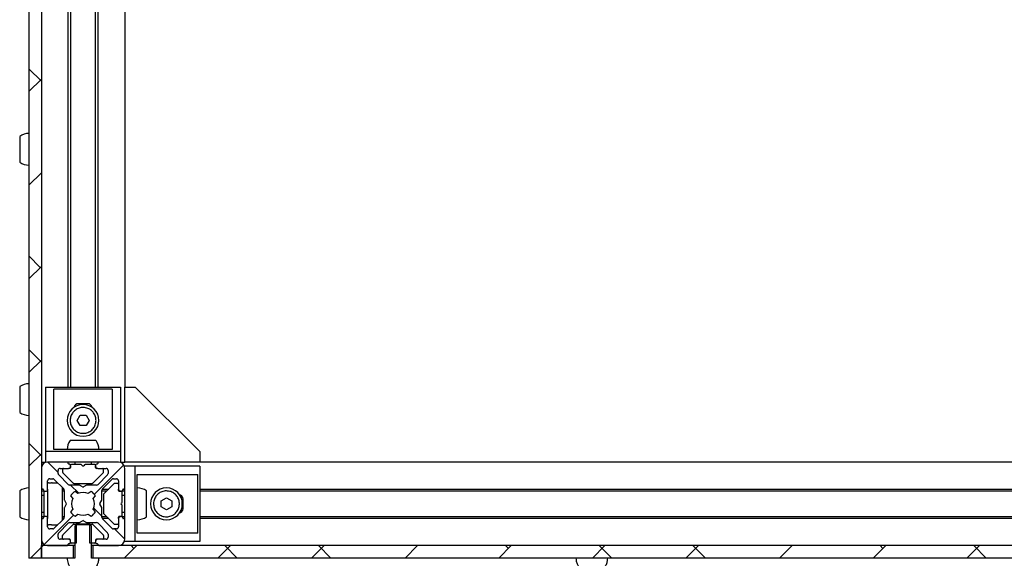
# Model space of a CAD drawing. Header units: millimetres. Extents: x 5 to 595, y 5 to 415.
# Tile 17 of 68: x 134 to 181, y 31 to 57. Entities that reach past the tile are written whole.
import ezdxf

# ---------------------------------------------------------------- set-up
doc = ezdxf.new("R2010")
doc.units = ezdxf.units.MM
doc.layers.add('TRAIT-FINS', color=9, linetype='Continuous')
doc.layers.add('TRAIT-FORT', color=4, linetype='Continuous', lineweight=25)
pattern_1 = [(45, (0, 0), (-13.4704, 13.4704), []), (45, (4.49, 2e-323), (-13.4704, 13.4704), []), (45, (8.98, 4e-323), (-13.4704, 13.4704), []), (45, (13.47, 6e-323), (-13.4704, 13.4704), [])]

msp = doc.modelspace()

# ---------------------------------------------------------------- hatches: boundary and pattern name
at = {"layer": 'TRAIT-FINS'}
h = msp.add_hatch(dxfattribs=at)
h.set_pattern_fill('ANSI38', color=9, angle=3e-322, style=0)
h.paths.add_polyline_path([(134.7576, 30.9696), (134.7576, 82.1696), (134.1576, 82.1696), (134.1576, 30.9696)], flags=0)
h = msp.add_hatch(dxfattribs=at)
h.set_pattern_fill('ANSI38', color=9, angle=3e-322, style=0)
edge = h.paths.add_edge_path(flags=0)
edge.add_arc((138.6976, 34.2396), 0.04, 90, 180, ccw=False)
edge.add_line((138.6976, 34.2796), (138.7176, 34.2796))
edge.add_arc((138.7176, 34.3196), 0.04, 270, 360)
edge.add_line((138.7576, 34.3196), (138.7576, 35.2696))
edge.add_arc((138.4576, 35.2696), 0.3, 0, 90)
edge.add_line((138.4576, 35.5696), (137.5076, 35.5696))
edge.add_arc((137.5076, 35.5296), 0.04, 90, 180)
edge.add_line((137.4676, 35.5296), (137.4676, 35.5096))
edge.add_arc((137.4276, 35.5096), 0.04, 270, 360, ccw=False)
edge.add_line((137.4276, 35.4696), (137.3976, 35.4696))
edge.add_arc((137.3976, 35.4296), 0.04, 90, 180)
edge.add_line((137.3576, 35.4296), (137.3576, 35.3696))
edge.add_arc((137.4576, 35.3696), 0.1, 180, 270)
edge.add_line((137.4576, 35.2696), (137.8576, 35.2696))
edge.add_arc((137.8576, 35.1696), 0.1, 0, 90, ccw=False)
edge.add_line((137.9576, 35.1696), (137.9576, 35.0232))
edge.add_arc((137.8576, 35.0232), 0.1, 315, 360, ccw=False)
edge.add_line((137.9283, 34.9525), (137.4747, 34.4989))
edge.add_arc((137.404, 34.5696), 0.1, 270, 315, ccw=False)
edge.add_line((137.404, 34.4696), (136.9483, 34.4696))
edge.add_arc((136.9483, 34.4296), 0.04, 90, 120)
edge.add_line((136.9283, 34.4643), (136.7776, 34.3772))
edge.add_arc((136.7576, 34.4119), 0.04, 240, 300, ccw=False)
edge.add_line((136.7376, 34.3772), (136.5869, 34.4643))
edge.add_arc((136.5669, 34.4296), 0.04, 60, 90)
edge.add_line((136.5669, 34.4696), (136.1111, 34.4696))
edge.add_arc((136.1111, 34.5696), 0.1, 225, 270, ccw=False)
edge.add_line((136.0404, 34.4989), (135.5869, 34.9525))
edge.add_arc((135.6576, 35.0232), 0.1, 180, 225, ccw=False)
edge.add_line((135.5576, 35.0232), (135.5576, 35.1696))
edge.add_arc((135.6576, 35.1696), 0.1, 90, 180, ccw=False)
edge.add_line((135.6576, 35.2696), (136.0576, 35.2696))
edge.add_arc((136.0576, 35.3696), 0.1, 270, 360)
edge.add_line((136.1576, 35.3696), (136.1576, 35.4296))
edge.add_arc((136.1176, 35.4296), 0.04, 0, 90)
edge.add_line((136.1176, 35.4696), (136.0876, 35.4696))
edge.add_arc((136.0876, 35.5096), 0.04, 180, 270, ccw=False)
edge.add_line((136.0476, 35.5096), (136.0476, 35.5296))
edge.add_arc((136.0076, 35.5296), 0.04, 0, 90)
edge.add_line((136.0076, 35.5696), (135.0576, 35.5696))
edge.add_arc((135.0576, 35.2696), 0.3, 90, 180)
edge.add_line((134.7576, 35.2696), (134.7576, 34.3196))
edge.add_arc((134.7976, 34.3196), 0.04, 180, 270)
edge.add_line((134.7976, 34.2796), (134.8176, 34.2796))
edge.add_arc((134.8176, 34.2396), 0.04, 0, 90, ccw=False)
edge.add_line((134.8576, 34.2396), (134.8576, 34.2096))
edge.add_arc((134.8976, 34.2096), 0.04, 180, 270)
edge.add_line((134.8976, 34.1696), (134.9576, 34.1696))
edge.add_arc((134.9576, 34.2696), 0.1, 270, 360)
edge.add_line((135.0576, 34.2696), (135.0576, 34.6696))
edge.add_arc((135.1576, 34.6696), 0.1, 90, 180, ccw=False)
edge.add_line((135.1576, 34.7696), (135.304, 34.7696))
edge.add_arc((135.304, 34.6696), 0.1, 45, 90, ccw=False)
edge.add_line((135.3747, 34.7403), (135.8283, 34.2868))
edge.add_arc((135.7576, 34.2161), 0.1, 0, 45, ccw=False)
edge.add_line((135.8576, 34.2161), (135.8576, 33.7603))
edge.add_arc((135.8976, 33.7603), 0.04, 180, 210)
edge.add_line((135.8629, 33.7403), (135.9499, 33.5896))
edge.add_arc((135.9153, 33.5696), 0.04, -30, 30, ccw=False)
edge.add_line((135.9499, 33.5496), (135.8629, 33.3989))
edge.add_arc((135.8976, 33.3789), 0.04, 150, 180)
edge.add_line((135.8576, 33.3789), (135.8576, 32.9232))
edge.add_arc((135.7576, 32.9232), 0.1, 315, 360, ccw=False)
edge.add_line((135.8283, 32.8525), (135.3747, 32.3989))
edge.add_arc((135.304, 32.4696), 0.1, 270, 315, ccw=False)
edge.add_line((135.304, 32.3696), (135.1576, 32.3696))
edge.add_arc((135.1576, 32.4696), 0.1, 180, 270, ccw=False)
edge.add_line((135.0576, 32.4696), (135.0576, 32.8696))
edge.add_arc((134.9576, 32.8696), 0.1, 0, 90)
edge.add_line((134.9576, 32.9696), (134.8976, 32.9696))
edge.add_arc((134.8976, 32.9296), 0.04, 90, 180)
edge.add_line((134.8576, 32.9296), (134.8576, 32.8996))
edge.add_arc((134.8176, 32.8996), 0.04, 270, 360, ccw=False)
edge.add_line((134.8176, 32.8596), (134.7976, 32.8596))
edge.add_arc((134.7976, 32.8196), 0.04, 90, 180)
edge.add_line((134.7576, 32.8196), (134.7576, 31.8696))
edge.add_arc((135.0576, 31.8696), 0.3, 180, 270)
edge.add_line((135.0576, 31.5696), (136.0076, 31.5696))
edge.add_arc((136.0076, 31.6096), 0.04, 270, 360)
edge.add_line((136.0476, 31.6096), (136.0476, 31.6296))
edge.add_arc((136.0876, 31.6296), 0.04, 90, 180, ccw=False)
edge.add_line((136.0876, 31.6696), (136.1176, 31.6696))
edge.add_arc((136.1176, 31.7096), 0.04, 270, 360)
edge.add_line((136.1576, 31.7096), (136.1576, 31.7696))
edge.add_arc((136.0576, 31.7696), 0.1, 0, 90)
edge.add_line((136.0576, 31.8696), (135.6576, 31.8696))
edge.add_arc((135.6576, 31.9696), 0.1, 180, 270, ccw=False)
edge.add_line((135.5576, 31.9696), (135.5576, 32.1161))
edge.add_arc((135.6576, 32.1161), 0.1, 135, 180, ccw=False)
edge.add_line((135.5869, 32.1868), (136.0404, 32.6403))
edge.add_arc((136.1111, 32.5696), 0.1, 90, 135, ccw=False)
edge.add_line((136.1111, 32.6696), (136.5669, 32.6696))
edge.add_arc((136.5669, 32.7096), 0.04, 270, 300)
edge.add_line((136.5869, 32.675), (136.7376, 32.762))
edge.add_arc((136.7576, 32.7273), 0.04, 60, 120, ccw=False)
edge.add_line((136.7776, 32.762), (136.9283, 32.675))
edge.add_arc((136.9483, 32.7096), 0.04, 240, 270)
edge.add_line((136.9483, 32.6696), (137.404, 32.6696))
edge.add_arc((137.404, 32.5696), 0.1, 45, 90, ccw=False)
edge.add_line((137.4747, 32.6403), (137.9283, 32.1868))
edge.add_arc((137.8576, 32.1161), 0.1, 0, 45, ccw=False)
edge.add_line((137.9576, 32.1161), (137.9576, 31.9696))
edge.add_arc((137.8576, 31.9696), 0.1, 270, 360, ccw=False)
edge.add_line((137.8576, 31.8696), (137.4576, 31.8696))
edge.add_arc((137.4576, 31.7696), 0.1, 90, 180)
edge.add_line((137.3576, 31.7696), (137.3576, 31.7096))
edge.add_arc((137.3976, 31.7096), 0.04, 180, 270)
edge.add_line((137.3976, 31.6696), (137.4276, 31.6696))
edge.add_arc((137.4276, 31.6296), 0.04, 0, 90, ccw=False)
edge.add_line((137.4676, 31.6296), (137.4676, 31.6096))
edge.add_arc((137.5076, 31.6096), 0.04, 180, 270)
edge.add_line((137.5076, 31.5696), (138.4576, 31.5696))
edge.add_arc((138.4576, 31.8696), 0.3, 270, 360)
edge.add_line((138.7576, 31.8696), (138.7576, 32.8196))
edge.add_arc((138.7176, 32.8196), 0.04, 0, 90)
edge.add_line((138.7176, 32.8596), (138.6976, 32.8596))
edge.add_arc((138.6976, 32.8996), 0.04, 180, 270, ccw=False)
edge.add_line((138.6576, 32.8996), (138.6576, 32.9296))
edge.add_arc((138.6176, 32.9296), 0.04, 0, 90)
edge.add_line((138.6176, 32.9696), (138.5576, 32.9696))
edge.add_arc((138.5576, 32.8696), 0.1, 90, 180)
edge.add_line((138.4576, 32.8696), (138.4576, 32.4696))
edge.add_arc((138.3576, 32.4696), 0.1, 270, 360, ccw=False)
edge.add_line((138.3576, 32.3696), (138.2111, 32.3696))
edge.add_arc((138.2111, 32.4696), 0.1, 225, 270, ccw=False)
edge.add_line((138.1404, 32.3989), (137.6869, 32.8525))
edge.add_arc((137.7576, 32.9232), 0.1, 180, 225, ccw=False)
edge.add_line((137.6576, 32.9232), (137.6576, 33.3789))
edge.add_arc((137.6176, 33.3789), 0.04, 0, 30)
edge.add_line((137.6522, 33.3989), (137.5652, 33.5496))
edge.add_arc((137.5998, 33.5696), 0.04, 150, 210, ccw=False)
edge.add_line((137.5652, 33.5896), (137.6522, 33.7403))
edge.add_arc((137.6176, 33.7603), 0.04, 330, 360)
edge.add_line((137.6576, 33.7603), (137.6576, 34.2161))
edge.add_arc((137.7576, 34.2161), 0.1, 135, 180, ccw=False)
edge.add_line((137.6869, 34.2868), (138.1404, 34.7403))
edge.add_arc((138.2111, 34.6696), 0.1, 90, 135, ccw=False)
edge.add_line((138.2111, 34.7696), (138.3576, 34.7696))
edge.add_arc((138.3576, 34.6696), 0.1, 0, 90, ccw=False)
edge.add_line((138.4576, 34.6696), (138.4576, 34.2696))
edge.add_arc((138.5576, 34.2696), 0.1, 180, 270)
edge.add_line((138.5576, 34.1696), (138.6176, 34.1696))
edge.add_arc((138.6176, 34.2096), 0.04, 270, 360)
edge.add_line((138.6576, 34.2096), (138.6576, 34.2396))
edge = h.paths.add_edge_path(flags=0)
edge.add_arc((136.7576, 33.5696), 0.55, 152.77268, 207.22732, ccw=False)
edge.add_line((136.2685, 33.8212), (136.1596, 33.9524))
edge.add_arc((136.7576, 33.5696), 0.71, 122.55044, 147.37362, ccw=False)
edge.add_line((136.3756, 34.168), (136.5059, 34.0587))
edge.add_arc((136.7576, 33.5696), 0.55, 62.77268, 117.22732, ccw=False)
edge.add_line((137.0092, 34.0587), (137.1396, 34.168))
edge.add_arc((136.7576, 33.5696), 0.71, 32.62638, 57.44956, ccw=False)
edge.add_line((137.3555, 33.9524), (137.2466, 33.8212))
edge.add_arc((136.7576, 33.5696), 0.55, -27.22732, 27.22732, ccw=False)
edge.add_line((137.2466, 33.318), (137.3555, 33.1868))
edge.add_arc((136.7576, 33.5696), 0.71, 302.55044, 327.37362, ccw=False)
edge.add_line((137.1396, 32.9712), (137.0092, 33.0806))
edge.add_arc((136.7576, 33.5696), 0.55, 242.77268, 297.22732, ccw=False)
edge.add_line((136.5059, 33.0806), (136.3756, 32.9712))
edge.add_arc((136.7576, 33.5696), 0.71, 212.62638, 237.44956, ccw=False)
edge.add_line((136.1596, 33.1868), (136.2685, 33.318))
h = msp.add_hatch(dxfattribs=at)
h.set_pattern_fill('DIN 201 acier et fonte', color=9, style=0, pattern_type=2)
h.set_pattern_definition(pattern_1)
edge = h.paths.add_edge_path(flags=0)
edge.add_line((135.8176, 31.8696), (136.1176, 31.8696))
edge.add_arc((136.1176, 31.8296), 0.04, 0, 90, ccw=False)
edge.add_line((136.1576, 31.8296), (136.1576, 31.7296))
edge.add_arc((136.1976, 31.7296), 0.04, 180, 270)
edge.add_line((136.1976, 31.6896), (136.4281, 31.6896))
edge.add_line((136.4281, 31.6896), (136.4281, 32.5896))
edge.add_line((136.4281, 32.5896), (136.3141, 32.5896))
edge.add_arc((136.3141, 32.5496), 0.04, 90, 135)
edge.add_line((136.2859, 32.5779), (135.7893, 32.0813))
edge.add_arc((135.8176, 32.053), 0.04, 135, 180)
edge.add_line((135.7776, 32.053), (135.7776, 31.9096))
edge.add_arc((135.8176, 31.9096), 0.04, 180, 270)
h = msp.add_hatch(dxfattribs=at)
h.set_pattern_fill('DIN 201 acier et fonte', color=9, style=0, pattern_type=2)
h.set_pattern_definition(pattern_1)
edge = h.paths.add_edge_path(flags=0)
edge.add_line((137.3976, 31.8696), (137.6976, 31.8696))
edge.add_arc((137.6976, 31.9096), 0.04, 270, 360)
edge.add_line((137.7376, 31.9096), (137.7376, 32.053))
edge.add_arc((137.6976, 32.053), 0.04, 0, 45)
edge.add_line((137.7259, 32.0813), (137.2293, 32.5779))
edge.add_arc((137.201, 32.5496), 0.04, 45, 90)
edge.add_line((137.201, 32.5896), (137.0871, 32.5896))
edge.add_line((137.0871, 32.5896), (137.0871, 31.6896))
edge.add_line((137.0871, 31.6896), (137.3176, 31.6896))
edge.add_arc((137.3176, 31.7296), 0.04, 270, 360)
edge.add_line((137.3576, 31.7296), (137.3576, 31.8296))
edge.add_arc((137.3976, 31.8296), 0.04, 90, 180, ccw=False)
h = msp.add_hatch(dxfattribs=at)
h.set_pattern_fill('DIN 201 acier et fonte', color=9, style=0, pattern_type=2)
h.set_pattern_definition([(45, (0, 0), (-13.4704, 13.4704), []), (45, (4.49, 0), (-13.4704, 13.4704), []), (45, (8.98, 0), (-13.4704, 13.4704), []), (45, (13.47, 0), (-13.4704, 13.4704), [])])
edge = h.paths.add_edge_path(flags=0)
edge.add_line((137.0457, 30.7896), (137.0457, 30.5296))
edge.add_line((137.0457, 30.5296), (137.377, 30.5296))
edge.add_spline(control_points=[(137.377, 30.5296), (137.379, 30.5324), (137.381, 30.5353), (137.3829, 30.5381), (137.4312, 30.6081), (137.4681, 30.6874), (137.4905, 30.7695), (137.5082, 30.8344), (137.5174, 30.9023), (137.5174, 30.9696)], knot_values=[0.0096385, 0.0096385, 0.0096385, 0.0096385, 0.0096903, 0.0096903, 0.0096903, 0.0109793, 0.0109793, 0.0109793, 0.0119941, 0.0119941, 0.0119941, 0.0119941], weights=[1, 1, 1, 1, 1, 1, 1, 1, 1, 1], degree=3, periodic=0)
edge.add_line((137.5174, 30.9696), (137.1572, 30.9696))
edge.add_line((137.1572, 30.9696), (137.1572, 32.4996))
edge.add_spline(control_points=[(137.1572, 32.4996), (137.1338, 32.5229), (137.1104, 32.5463), (137.0871, 32.5696)], knot_values=[0.0048104, 0.0048104, 0.0048104, 0.0048104, 0.0053057, 0.0053057, 0.0053057, 0.0053057], weights=[1, 1, 1, 1], degree=3, periodic=0)
edge.add_line((137.0871, 32.5696), (136.4281, 32.5696))
edge.add_spline(control_points=[(136.4281, 32.5696), (136.4047, 32.5463), (136.3814, 32.5229), (136.358, 32.4996)], knot_values=[0.0098643, 0.0098643, 0.0098643, 0.0098643, 0.0103608, 0.0103608, 0.0103608, 0.0103608], weights=[1, 1, 1, 1], degree=3, periodic=0)
edge.add_line((136.358, 32.4996), (136.358, 30.9696))
edge.add_line((136.358, 30.9696), (135.9978, 30.9696))
edge.add_spline(control_points=[(135.9978, 30.9696), (135.9978, 30.9251), (136.0017, 30.8804), (136.0095, 30.8365), (136.0244, 30.7528), (136.054, 30.6705), (136.0957, 30.5964), (136.1087, 30.5735), (136.1229, 30.5511), (136.1382, 30.5296)], knot_values=[0, 0, 0, 0, 0.0006679, 0.0006679, 0.0006679, 0.0019568, 0.0019568, 0.0019568, 0.002354, 0.002354, 0.002354, 0.002354], weights=[1, 1, 1, 1, 1, 1, 1, 1, 1, 1], degree=3, periodic=0)
edge.add_line((136.1382, 30.5296), (136.4876, 30.5296))
edge.add_line((136.4876, 30.5296), (136.4876, 30.8001))
edge.add_spline(control_points=[(136.4876, 30.8001), (136.496, 30.8049), (136.5044, 30.8097), (136.5128, 30.8146), (136.5741, 30.8498), (136.6351, 30.8855), (136.697, 30.9197), (136.7126, 30.9284), (136.728, 30.9379), (136.745, 30.9435), (136.7492, 30.9448), (136.7536, 30.9458), (136.7581, 30.9457), (136.7624, 30.9456), (136.7668, 30.9446), (136.771, 30.9432), (136.7776, 30.9409), (136.7839, 30.9379), (136.7901, 30.9347), (136.8026, 30.9285), (136.8147, 30.9217), (136.8269, 30.9149), (136.8512, 30.9013), (136.8754, 30.8875), (136.8996, 30.8736), (136.9483, 30.8457), (136.997, 30.8177), (137.0457, 30.7896)], knot_values=[0.0001184, 0.0001184, 0.0001184, 0.0001184, 0.0002637, 0.0002637, 0.0002637, 0.0013241, 0.0013241, 0.0013241, 0.0015921, 0.0015921, 0.0015921, 0.0016585, 0.0016585, 0.0016585, 0.0017243, 0.0017243, 0.0017243, 0.0018282, 0.0018282, 0.0018282, 0.002036, 0.002036, 0.002036, 0.0024512, 0.0024512, 0.0024512, 0.0032883, 0.0032883, 0.0032883, 0.0032883], weights=[1, 1, 1, 1, 1, 1, 1, 1, 1, 1, 1, 1, 1, 1, 1, 1, 1, 1, 1, 1, 1, 1, 1, 1, 1, 1, 1, 1], degree=3, periodic=0)
h = msp.add_hatch(dxfattribs=at)
h.set_pattern_fill('ANSI38', color=9, angle=3e-322, style=0)
h.paths.add_polyline_path([(134.7576, 31.5696), (134.7576, 30.9696), (136.2779, 30.9696), (136.2779, 31.5696)], flags=0)
h = msp.add_hatch(dxfattribs=at)
h.set_pattern_fill('ANSI38', color=9, angle=3e-322, style=0)
h.paths.add_polyline_path([(137.2372, 31.5696), (137.2372, 30.9696), (307.2779, 30.9696), (307.2779, 31.5696)], flags=0)

# ---------------------------------------------------------------- linework, layer by layer
at = {"layer": 'TRAIT-FORT', "color": 4, "linetype": 'Continuous', "lineweight": 25}
for p, q in [((134.1576, 82.1696), (134.1576, 30.9696)), ((134.7576, 82.1696), (134.7576, 30.9696)), ((136.0476, 39.1696), (136.0476, 73.9696)), ((136.1576, 73.9696), (136.1576, 39.1696)), ((137.3576, 39.1696), (137.3576, 73.9696)), ((137.4676, 73.9696), (137.4676, 39.1696)), ((138.7576, 73.9696), (138.7576, 39.1696)), ((133.7176, 51.1892), (133.7176, 49.9499)), ((133.7176, 39.1892), (133.7176, 37.9499)), ((134.9576, 39.1696), (134.9576, 36.0716)), ((134.9576, 39.1696), (138.5576, 39.1696)), ((138.1576, 39.0716), (135.3576, 39.0716)), ((135.3576, 36.1696), (135.3576, 39.0716)), ((138.1576, 39.0716), (138.1576, 36.1696)), ((138.5576, 39.1696), (138.5576, 36.0716)), ((138.7576, 35.5696), (138.7576, 39.1696)), ((138.7576, 39.1696), (139.2596, 39.1696)), ((139.2596, 39.1696), (142.3576, 36.0716)), ((136.9876, 38.3696), (136.5276, 38.3696)), ((136.4689, 37.5696), (136.6132, 37.8196)), ((136.6132, 37.8196), (136.9019, 37.8196)), ((136.9019, 37.8196), (137.0462, 37.5696)), ((136.6132, 37.3196), (136.4689, 37.5696)), ((136.9019, 37.3196), (136.6132, 37.3196)), ((137.0462, 37.5696), (136.9019, 37.3196)), ((138.5576, 36.0716), (134.9576, 36.0716)), ((134.9576, 36.0716), (134.9576, 35.5696)), ((138.1576, 36.1696), (135.3576, 36.1696)), ((138.5576, 36.0716), (138.5576, 35.5696)), ((142.3576, 36.0716), (142.3576, 35.5696)), ((134.7576, 35.5696), (134.9576, 35.5696)), ((136.0076, 35.5696), (135.0576, 35.5696)), ((137.5076, 35.5696), (136.0076, 35.5696)), ((136.0476, 35.5096), (136.0476, 35.5296)), ((136.1176, 35.4696), (136.0876, 35.4696)), ((136.1576, 35.3696), (136.1576, 35.4296)), ((136.661, 35.4496), (136.1976, 35.4496)), ((136.3576, 35.5696), (136.3576, 35.4496)), ((136.7293, 35.3979), (136.6893, 35.4379)), ((136.8259, 35.4379), (136.7859, 35.3979)), ((137.3176, 35.4496), (136.8541, 35.4496)), ((137.1576, 35.4496), (137.1576, 35.5696)), ((137.3576, 35.4296), (137.3576, 35.3696)), ((137.4276, 35.4696), (137.3976, 35.4696)), ((137.4676, 35.5296), (137.4676, 35.5096)), ((138.4576, 35.5696), (137.5076, 35.5696)), ((138.5576, 35.5696), (138.7576, 35.5696)), ((142.3576, 35.5696), (138.7576, 35.5696)), ((302.1576, 35.5696), (142.3576, 35.5696)), ((134.7576, 35.2696), (134.7576, 34.3196)), ((135.5576, 35.0232), (135.5576, 35.1696)), ((136.0404, 34.4989), (135.5869, 34.9525)), ((135.6576, 35.2696), (136.0576, 35.2696)), ((135.7776, 35.2296), (135.7776, 35.0862)), ((135.7893, 35.0579), (136.2859, 34.5613)), ((136.1176, 35.2696), (136.0576, 35.2696)), ((136.1576, 35.3696), (136.1576, 35.3096)), ((137.2293, 34.5613), (137.7259, 35.0579)), ((137.3576, 35.3096), (137.3576, 35.3696)), ((137.4576, 35.2696), (137.3976, 35.2696)), ((137.4576, 35.2696), (137.8576, 35.2696)), ((137.9283, 34.9525), (137.4747, 34.4989)), ((137.7376, 35.0862), (137.7376, 35.2296)), ((137.9576, 35.1696), (137.9576, 35.0232)), ((139.2596, 35.3696), (138.7576, 35.3696)), ((138.7576, 34.3196), (138.7576, 35.2696)), ((139.2596, 31.7696), (139.2596, 35.3696)), ((142.3576, 35.3696), (139.2596, 35.3696)), ((139.3576, 32.1696), (139.3576, 34.9696)), ((139.3576, 34.9696), (142.2596, 34.9696)), ((142.2596, 32.1696), (142.2596, 34.9696)), ((142.3576, 35.3696), (142.3576, 31.7696)), ((135.0576, 34.2696), (135.0576, 34.6696)), ((135.0976, 34.5696), (135.0576, 34.5696)), ((135.0976, 34.5696), (135.241, 34.5696)), ((135.1576, 34.7696), (135.304, 34.7696)), ((135.2693, 34.5696), (135.241, 34.5696)), ((135.2693, 34.5696), (135.5454, 34.5696)), ((135.3747, 34.7403), (135.8283, 34.2868)), ((136.3141, 34.5496), (137.201, 34.5496)), ((137.6869, 34.2868), (138.1404, 34.7403)), ((138.2459, 34.5379), (137.7493, 34.0413)), ((138.2111, 34.7696), (138.3576, 34.7696)), ((138.4176, 34.5496), (138.2741, 34.5496)), ((138.4576, 34.6696), (138.4576, 34.2696)), ((133.7176, 34.1892), (133.7176, 32.9499)), ((134.7576, 34.2796), (134.7976, 34.2796)), ((134.8776, 34.1696), (134.7576, 34.1696)), ((134.7976, 34.2796), (134.8176, 34.2796)), ((134.8576, 34.2396), (134.8576, 34.2096)), ((134.8776, 34.175), (134.8776, 32.9643)), ((134.8976, 34.1696), (134.9576, 34.1696)), ((135.0576, 34.2696), (135.0576, 32.8696)), ((135.7776, 32.8017), (135.7776, 34.3375)), ((135.7776, 34.2796), (135.8348, 34.2796)), ((135.8576, 34.1696), (135.7776, 34.1696)), ((135.8576, 34.2161), (135.8576, 33.7603)), ((136.5669, 34.4696), (136.1111, 34.4696)), ((136.5059, 34.0587), (136.3756, 34.168)), ((136.7376, 34.3772), (136.5869, 34.4643)), ((136.9283, 34.4643), (136.7776, 34.3772)), ((137.404, 34.4696), (136.9483, 34.4696)), ((137.1396, 34.168), (137.0092, 34.0587)), ((137.6576, 33.7603), (137.6576, 34.2161)), ((137.8776, 34.1696), (137.6576, 34.1696)), ((137.6804, 34.2796), (137.9876, 34.2796)), ((137.7376, 34.013), (137.7376, 33.1262)), ((138.4576, 34.2096), (138.4576, 34.2696)), ((138.5576, 34.1696), (138.4976, 34.1696)), ((138.5576, 34.1696), (138.6176, 34.1696)), ((138.7576, 34.1696), (138.6176, 34.1696)), ((138.6376, 33.6662), (138.6376, 34.1296)), ((138.6576, 34.2096), (138.6576, 34.2396)), ((138.6976, 34.2796), (138.7176, 34.2796)), ((138.7176, 34.2796), (138.7576, 34.2796)), ((138.7576, 32.8196), (138.7576, 34.3196)), ((142.3576, 34.2796), (302.1576, 34.2796)), ((302.1576, 34.1696), (142.3576, 34.1696)), ((134.8776, 33.9696), (134.7576, 33.9696)), ((135.8629, 33.7403), (135.9499, 33.5896)), ((135.9499, 33.5496), (135.8629, 33.3989)), ((136.1596, 33.9524), (136.2685, 33.8212)), ((137.2466, 33.8212), (137.3555, 33.9524)), ((137.5652, 33.5896), (137.6522, 33.7403)), ((137.6522, 33.3989), (137.5652, 33.5496)), ((138.5859, 33.5979), (138.6259, 33.6379)), ((138.6259, 33.5013), (138.5859, 33.5413)), ((138.7576, 33.9696), (138.6376, 33.9696)), ((140.5076, 33.714), (140.7576, 33.8583)), ((140.5076, 33.4253), (140.5076, 33.714)), ((140.7576, 33.8583), (141.0076, 33.714)), ((141.0076, 33.714), (141.0076, 33.4253)), ((141.5576, 33.3396), (141.5576, 33.7996)), ((134.7576, 33.1696), (134.8776, 33.1696)), ((135.8576, 33.3789), (135.8576, 32.9232)), ((136.2685, 33.318), (136.1596, 33.1868)), ((136.3756, 32.9712), (136.5059, 33.0806)), ((137.0092, 33.0806), (137.1396, 32.9712)), ((137.3555, 33.1868), (137.2466, 33.318)), ((137.6576, 32.9232), (137.6576, 33.3789)), ((137.7493, 33.0979), (138.2459, 32.6013)), ((138.6376, 33.0096), (138.6376, 33.473)), ((138.6376, 33.1696), (138.7576, 33.1696)), ((140.7576, 33.2809), (140.5076, 33.4253)), ((141.0076, 33.4253), (140.7576, 33.2809)), ((134.7576, 32.9696), (134.8776, 32.9696)), ((134.7976, 32.8596), (134.7576, 32.8596)), ((134.7576, 32.8196), (134.7576, 31.8696)), ((134.8176, 32.8596), (134.7976, 32.8596)), ((134.8576, 32.9296), (134.8576, 32.8996)), ((134.9576, 32.9696), (134.8976, 32.9696)), ((135.0576, 32.4696), (135.0576, 32.8696)), ((135.8283, 32.8525), (135.3747, 32.3989)), ((135.5869, 32.1868), (136.0404, 32.6403)), ((135.7776, 32.9696), (135.8576, 32.9696)), ((135.8348, 32.8596), (135.7776, 32.8596)), ((136.1111, 32.6696), (136.5669, 32.6696)), ((136.3141, 32.5896), (136.4281, 32.5896)), ((136.4281, 32.5896), (136.4281, 31.6896)), ((137.0871, 32.5896), (136.4281, 32.5896)), ((136.5869, 32.675), (136.7376, 32.762)), ((136.7776, 32.762), (136.9283, 32.675)), ((136.9483, 32.6696), (137.404, 32.6696)), ((137.0871, 31.6896), (137.0871, 32.5896)), ((137.0871, 32.5896), (137.201, 32.5896)), ((137.4747, 32.6403), (137.9283, 32.1868)), ((137.6576, 32.9696), (137.8776, 32.9696)), ((137.9876, 32.8596), (137.6804, 32.8596)), ((138.1404, 32.3989), (137.6869, 32.8525)), ((138.2741, 32.5896), (138.4176, 32.5896)), ((138.4576, 32.8696), (138.4576, 32.9296)), ((138.4576, 32.8696), (138.4576, 32.4696)), ((138.4976, 32.9696), (138.5576, 32.9696)), ((138.6176, 32.9696), (138.5576, 32.9696)), ((138.6176, 32.9696), (138.7576, 32.9696)), ((138.6576, 32.8996), (138.6576, 32.9296)), ((138.7176, 32.8596), (138.6976, 32.8596)), ((138.7576, 32.8596), (138.7176, 32.8596)), ((138.7576, 31.8696), (138.7576, 32.8196)), ((142.3576, 32.9696), (302.1576, 32.9696)), ((302.1576, 32.8596), (142.3576, 32.8596)), ((135.0576, 32.5696), (135.0976, 32.5696)), ((135.241, 32.5696), (135.0976, 32.5696)), ((135.304, 32.3696), (135.1576, 32.3696)), ((135.241, 32.5696), (135.2693, 32.5696)), ((135.2693, 32.5696), (135.5454, 32.5696)), ((135.5576, 31.9696), (135.5576, 32.1161)), ((135.7893, 32.0813), (136.2859, 32.5779)), ((136.358, 32.4996), (136.3576, 32.4996)), ((136.4281, 32.5696), (136.358, 32.4996)), ((136.358, 32.4996), (136.358, 30.9696)), ((136.4281, 32.5696), (136.4276, 32.5696)), ((137.0871, 32.5696), (136.4281, 32.5696)), ((137.1572, 32.4996), (137.0871, 32.5696)), ((137.0876, 32.5696), (137.0871, 32.5696)), ((137.1572, 30.9696), (137.1572, 32.4996)), ((137.1576, 32.4996), (137.1572, 32.4996)), ((137.2293, 32.5779), (137.7259, 32.0813)), ((137.9576, 32.1161), (137.9576, 31.9696)), ((138.3576, 32.3696), (138.2111, 32.3696)), ((142.2596, 32.1696), (139.3576, 32.1696)), ((136.0576, 31.8696), (135.6576, 31.8696)), ((135.7776, 31.9096), (135.7776, 32.053)), ((136.1176, 31.8696), (135.8176, 31.8696)), ((136.0876, 31.6696), (136.1176, 31.6696)), ((136.1576, 31.7296), (136.1576, 31.8296)), ((136.1576, 31.7096), (136.1576, 31.7696)), ((136.4281, 31.6896), (136.1976, 31.6896)), ((136.3576, 31.6896), (136.3576, 30.9696)), ((137.3176, 31.6896), (137.0871, 31.6896)), ((137.1576, 30.9696), (137.1576, 31.6896)), ((137.3576, 31.8296), (137.3576, 31.7296)), ((137.3576, 31.7696), (137.3576, 31.7096)), ((137.6976, 31.8696), (137.3976, 31.8696)), ((137.3976, 31.6696), (137.4276, 31.6696)), ((137.8576, 31.8696), (137.4576, 31.8696)), ((137.7376, 32.053), (137.7376, 31.9096)), ((139.2596, 31.7696), (138.7576, 31.7696)), ((142.3576, 31.7696), (139.2596, 31.7696)), ((134.7576, 30.9696), (134.7576, 31.5696)), ((136.2779, 31.5696), (134.7576, 31.5696)), ((135.0576, 31.5696), (136.0076, 31.5696)), ((136.0476, 31.6096), (136.0476, 31.6296)), ((136.2779, 31.5696), (136.2779, 30.9696)), ((136.3576, 31.5696), (136.2779, 31.5696)), ((137.2372, 31.5696), (137.1576, 31.5696)), ((137.2372, 30.9696), (137.2372, 31.5696)), ((307.2779, 31.5696), (137.2372, 31.5696)), ((137.4676, 31.6296), (137.4676, 31.6096)), ((137.5076, 31.5696), (138.4576, 31.5696)), ((134.7576, 30.9696), (134.1576, 30.9696)), ((136.2779, 30.9696), (134.7576, 30.9696)), ((136.358, 30.9696), (135.9978, 30.9696)), ((137.5174, 30.9696), (137.1572, 30.9696)), ((307.2779, 30.9696), (137.2372, 30.9696))]:
    msp.add_line(p, q, dxfattribs=at)
for centre, radius, start, end in [((134.1576, 50.5696), 0.76, 90, 125.38651), ((134.1576, 50.5696), 0.76, 234.59636, 270), ((134.1576, 38.5696), 0.76, 90, 125.38651), ((136.7576, 37.5696), 0.76, 0, 180), ((136.5276, 38.1696), 0.2, 90, 171.95061), ((136.9876, 38.1696), 0.2, 8.04939, 90), ((134.1576, 38.5696), 0.76, 234.59636, 270), ((136.7576, 37.5696), 0.76, 180, 0), ((136.7576, 36.1696), 0.76, 144.59636, 180), ((136.7576, 36.1696), 0.76, 0, 35.39802), ((135.0576, 35.2696), 0.3, 90, 180), ((136.0076, 35.5296), 0.04, 0, 90), ((136.0876, 35.5096), 0.04, 180, 270), ((136.1176, 35.4296), 0.04, 0, 90), ((136.1976, 35.4096), 0.04, 90, 180), ((136.661, 35.4096), 0.04, 45, 90), ((136.8541, 35.4096), 0.04, 90, 135), ((137.3176, 35.4096), 0.04, 0, 90), ((137.3976, 35.4296), 0.04, 90, 180), ((137.4276, 35.5096), 0.04, 270, 0), ((137.5076, 35.5296), 0.04, 90, 180), ((138.4576, 35.2696), 0.3, 0, 90), ((135.6576, 35.1696), 0.1, 90, 180), ((135.6576, 35.0232), 0.1, 180, 225), ((135.8176, 35.2296), 0.04, 90, 180), ((135.8176, 35.0862), 0.04, 180, 225), ((136.0576, 35.3696), 0.1, 270, 0), ((136.1176, 35.3096), 0.04, 270, 0), ((136.7576, 35.4262), 0.04, 225, 315), ((137.4576, 35.3696), 0.1, 180, 270), ((137.3976, 35.3096), 0.04, 180, 270), ((137.6976, 35.2296), 0.04, 0, 90), ((137.6976, 35.0862), 0.04, 315, 0), ((137.8576, 35.1696), 0.1, 0, 90), ((137.8576, 35.0232), 0.1, 315, 0), ((135.1576, 34.6696), 0.1, 90, 180), ((135.304, 34.6696), 0.1, 45, 90), ((136.1111, 34.5696), 0.1, 225, 270), ((136.3141, 34.5896), 0.04, 225, 270), ((137.201, 34.5896), 0.04, 270, 315), ((137.404, 34.5696), 0.1, 270, 315), ((138.2111, 34.6696), 0.1, 90, 135), ((138.2741, 34.5096), 0.04, 90, 135), ((138.3576, 34.6696), 0.1, 0, 90), ((138.4176, 34.5096), 0.04, 0, 90), ((134.1576, 33.5696), 0.76, 90, 125.38651), ((134.7976, 34.3196), 0.04, 180, 270), ((134.8176, 34.2396), 0.04, 0, 90), ((134.8976, 34.2096), 0.04, 180, 270), ((134.9576, 34.2696), 0.1, 270, 0), ((135.7576, 34.2161), 0.1, 0, 45), ((136.7576, 33.5696), 0.71, 122.55044, 147.37362), ((136.7576, 33.5696), 0.55, 62.77268, 117.22732), ((136.5669, 34.4296), 0.04, 60, 90), ((136.7576, 34.4119), 0.04, 240, 300), ((136.9483, 34.4296), 0.04, 90, 120), ((136.7576, 33.5696), 0.71, 32.62638, 57.44956), ((137.7576, 34.2161), 0.1, 135, 180), ((137.7776, 34.013), 0.04, 135, 180), ((138.5576, 34.2696), 0.1, 180, 270), ((138.4976, 34.2096), 0.04, 180, 270), ((138.5976, 34.1296), 0.04, 0, 90), ((138.6176, 34.2096), 0.04, 270, 0), ((138.6976, 34.2396), 0.04, 90, 180), ((138.7176, 34.3196), 0.04, 270, 0), ((139.3576, 33.5696), 0.76, 54.59636, 90), ((140.7576, 33.5696), 0.76, 90, 270), ((140.7576, 33.5696), 0.76, 270, 90), ((135.8976, 33.7603), 0.04, 180, 210), ((135.9153, 33.5696), 0.04, 330, 30), ((136.7576, 33.5696), 0.55, 152.77268, 207.22732), ((136.7576, 33.5696), 0.55, 332.77268, 27.22732), ((137.5998, 33.5696), 0.04, 150, 210), ((137.6176, 33.7603), 0.04, 330, 0), ((138.6141, 33.5696), 0.04, 135, 225), ((138.5976, 33.6662), 0.04, 315, 0), ((141.3576, 33.7996), 0.2, 0, 90), ((135.8976, 33.3789), 0.04, 150, 180), ((136.7576, 33.5696), 0.71, 212.62638, 237.44956), ((136.7576, 33.5696), 0.55, 242.77268, 297.22732), ((136.7576, 33.5696), 0.71, 302.55044, 327.37362), ((137.6176, 33.3789), 0.04, 0, 30), ((137.7776, 33.1262), 0.04, 180, 225), ((138.5976, 33.473), 0.04, 0, 45), ((141.3576, 33.3396), 0.2, 270, 0), ((134.1576, 33.5696), 0.76, 234.59636, 270), ((134.7976, 32.8196), 0.04, 90, 180), ((134.8176, 32.8996), 0.04, 270, 0), ((134.8976, 32.9296), 0.04, 90, 180), ((134.9576, 32.8696), 0.1, 0, 90), ((135.7576, 32.9232), 0.1, 315, 0), ((136.1111, 32.5696), 0.1, 90, 135), ((136.3141, 32.5496), 0.04, 90, 135), ((136.5669, 32.7096), 0.04, 270, 300), ((136.7576, 32.7273), 0.04, 60, 120), ((136.9483, 32.7096), 0.04, 240, 270), ((137.201, 32.5496), 0.04, 45, 90), ((137.404, 32.5696), 0.1, 45, 90), ((137.7576, 32.9232), 0.1, 180, 225), ((138.2741, 32.6296), 0.04, 225, 270), ((138.4176, 32.6296), 0.04, 270, 0), ((138.5576, 32.8696), 0.1, 90, 180), ((138.4976, 32.9296), 0.04, 90, 180), ((138.5976, 33.0096), 0.04, 270, 0), ((138.6176, 32.9296), 0.04, 0, 90), ((138.6976, 32.8996), 0.04, 180, 270), ((138.7176, 32.8196), 0.04, 0, 90), ((139.3576, 33.5696), 0.76, 270, 305.39802), ((135.1576, 32.4696), 0.1, 180, 270), ((135.304, 32.4696), 0.1, 270, 315), ((135.6576, 32.1161), 0.1, 135, 180), ((137.8576, 32.1161), 0.1, 0, 45), ((138.2111, 32.4696), 0.1, 225, 270), ((138.3576, 32.4696), 0.1, 270, 0), ((135.0576, 31.8696), 0.3, 180, 270), ((135.6576, 31.9696), 0.1, 180, 270), ((135.8176, 32.053), 0.04, 135, 180), ((135.8176, 31.9096), 0.04, 180, 270), ((136.0876, 31.6296), 0.04, 90, 180), ((136.0576, 31.7696), 0.1, 0, 90), ((136.1176, 31.8296), 0.04, 0, 90), ((136.1176, 31.7096), 0.04, 270, 0), ((136.1976, 31.7296), 0.04, 180, 270), ((137.3176, 31.7296), 0.04, 270, 0), ((137.3976, 31.8296), 0.04, 90, 180), ((137.4576, 31.7696), 0.1, 90, 180), ((137.3976, 31.7096), 0.04, 180, 270), ((137.4276, 31.6296), 0.04, 0, 90), ((137.6976, 31.9096), 0.04, 270, 360), ((137.6976, 32.053), 0.04, 0, 45), ((137.8576, 31.9696), 0.1, 270, 0), ((138.4576, 31.8696), 0.3, 270, 0), ((136.0076, 31.6096), 0.04, 270, 0), ((137.5076, 31.6096), 0.04, 180, 270)]:
    msp.add_arc(centre, radius, start, end, dxfattribs=at)
for points, knots in [([(136.1379, 37.5696), (136.1447, 37.6393), (136.1584, 37.7787), (136.2653, 37.9641), (136.4226, 38.1051), (136.619, 38.1858), (136.8307, 38.1969), (137.0342, 38.1374), (137.2065, 38.0137), (137.3283, 37.8402), (137.3725, 37.6824), (137.3809, 37.5221), (137.3535, 37.3605), (137.2507, 37.1751), (137.0923, 37.0341), (136.8962, 36.9535), (136.6844, 36.9423), (136.481, 37.0019), (136.3085, 37.1255), (136.1873, 37.299), (136.1416, 37.4568), (136.1386, 37.5479), (136.1379, 37.5696)], [0, 0, 0, 0, 0.0536862, 0.1073725, 0.1610587, 0.2147449, 0.2684311, 0.3221174, 0.3758036, 0.4294898, 0.483176, 0.5, 0.5536862, 0.6073725, 0.6610587, 0.7147449, 0.7684311, 0.8221174, 0.8758036, 0.9294898, 0.983176, 1, 1, 1, 1]), ([(137.3769, 36.6096), (137.3701, 36.6096), (137.3564, 36.6096), (137.2499, 36.6096), (137.0926, 36.6096), (136.8961, 36.6096), (136.6845, 36.6096), (136.481, 36.6096), (136.3085, 36.6096), (136.1873, 36.6096), (136.1416, 36.6096), (136.1386, 36.6096), (136.1379, 36.6096)], [0, 0, 0, 0, 0.1063997, 0.2138892, 0.3213786, 0.4288681, 0.5363575, 0.643847, 0.7513365, 0.8588259, 0.9663154, 1, 1, 1, 1]), ([(139.7976, 32.9503), (139.7976, 32.9571), (139.7976, 32.9708), (139.7976, 33.0773), (139.7976, 33.2346), (139.7976, 33.431), (139.7976, 33.6427), (139.7976, 33.8462), (139.7976, 34.0187), (139.7976, 34.1399), (139.7976, 34.1856), (139.7976, 34.1886), (139.7976, 34.1893)], [0, 0, 0, 0, 0.1063997, 0.2138892, 0.3213786, 0.4288681, 0.5363575, 0.643847, 0.7513365, 0.8588259, 0.9663154, 1, 1, 1, 1]), ([(140.7576, 34.1893), (140.8273, 34.1824), (140.9666, 34.1687), (141.1521, 34.0619), (141.2931, 33.9046), (141.3737, 33.7082), (141.3849, 33.4965), (141.3253, 33.293), (141.2017, 33.1206), (141.0282, 32.9989), (140.8703, 32.9547), (140.71, 32.9463), (140.5484, 32.9736), (140.3631, 33.0765), (140.222, 33.2348), (140.1414, 33.431), (140.1303, 33.6427), (140.1898, 33.8462), (140.3134, 34.0187), (140.487, 34.1399), (140.6448, 34.1856), (140.7358, 34.1886), (140.7576, 34.1893)], [0, 0, 0, 0, 0.0536862, 0.1073725, 0.1610587, 0.2147449, 0.2684311, 0.3221174, 0.3758036, 0.4294898, 0.483176, 0.5, 0.5536862, 0.6073725, 0.6610587, 0.7147449, 0.7684311, 0.8221174, 0.8758036, 0.9294898, 0.983176, 1, 1, 1, 1]), ([(135.9978, 30.9696), (136.0002, 30.9251), (136.0071, 30.7956), (136.0622, 30.6445), (136.1236, 30.5516), (136.1382, 30.5296)], [0, 0, 0, 0, 0.28552891, 0.83081494, 1, 1, 1, 1]), ([(137.377, 30.5296), (137.379, 30.5324), (137.4052, 30.5697), (137.4496, 30.6472), (137.4905, 30.7592), (137.5134, 30.868), (137.516, 30.9356), (137.5174, 30.9696)], [0, 0, 0, 0, 0.0221724, 0.2913201, 0.568273, 0.7822132, 1, 1, 1, 1]), ([(160.3976, 30.9696), (160.4009, 30.9181), (160.4077, 30.8117), (160.4545, 30.6593), (160.5152, 30.5732), (160.544, 30.5322)], [0, 0, 0, 0, 0.329639, 0.6810731, 1, 1, 1, 1]), ([(161.7726, 30.5345), (161.8022, 30.5772), (161.8669, 30.6704), (161.9097, 30.8235), (161.9153, 30.9271), (161.9176, 30.9696)], [0, 0, 0, 0, 0.3323704, 0.726461, 1, 1, 1, 1])]:
    msp.add_open_spline(points, degree=3, knots=knots, dxfattribs=at)

doc.saveas('drawing.dxf')
